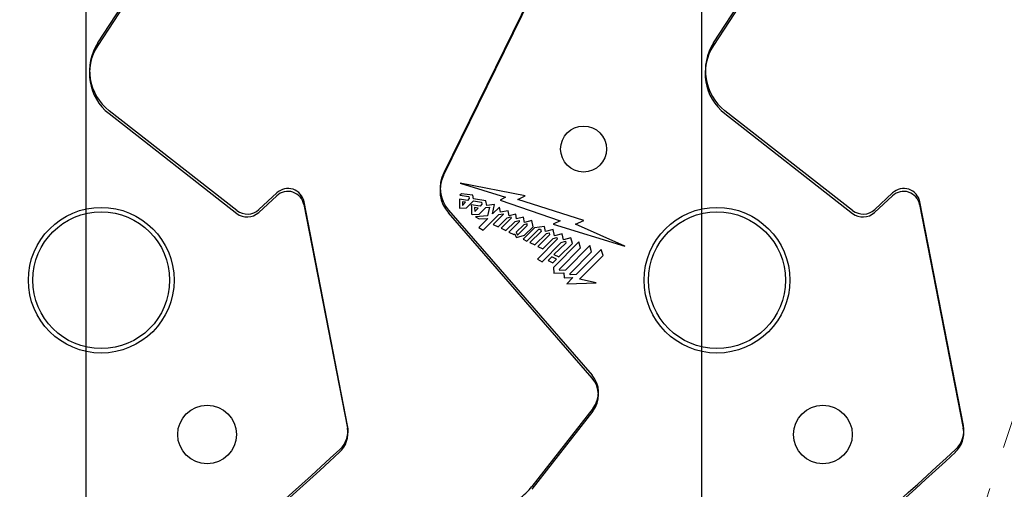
# Model space of a CAD drawing. Header units: inches. Extents: x 0.1 to 87.3, y 0.1 to 33.9.
# Tile 29 of 174: x 9.8 to 12, y 22.2 to 23.3. Entities that reach past the tile are written whole.
import ezdxf

# ---------------------------------------------------------------- set-up
doc = ezdxf.new("R2010")
doc.units = ezdxf.units.IN
doc.header["$MEASUREMENT"] = 0
for name, pattern in [('CENTERX2', [0.8, 0.5, -0.1, 0.1, -0.1]), ('DOT2', [0.025, 0, -0.025]), ('HIDDEN', [0.075, 0.05, -0.025])]:
    doc.linetypes.add(name, pattern=pattern)

msp = doc.modelspace()

# ---------------------------------------------------------------- linework, layer by layer
at = {"color": 7, "linetype": 'Continuous'}
for p, q in [((9.90957, 20.43835), (9.90957, 26.74835)), ((9.90957, 20.43835), (9.90957, 26.74835)), ((11.33457, 20.43835), (11.33457, 26.74835)), ((11.33457, 20.43835), (11.33457, 26.74835)), ((10.95433, 23.34984), (10.73695, 22.90661)), ((9.93669, 23.2078), (10.01045, 23.32084)), ((11.36169, 23.2078), (11.43545, 23.32084)), ((10.25836, 22.81933), (9.96288, 23.05018)), ((11.68336, 22.81933), (11.38788, 23.05018)), ((10.35091, 22.8601), (10.30939, 22.82152)), ((11.77591, 22.8601), (11.73439, 22.82152)), ((10.51471, 22.32186), (10.41381, 22.83962)), ((11.93971, 22.32186), (11.83881, 22.83962)), ((10.74822, 22.82028), (11.08068, 22.43783)), ((11.08268, 22.36153), (10.94129, 22.18056))]:
    msp.add_line(p, q, dxfattribs=at)
at = {"color": 7, "linetype": 'CENTERX2'}
for p, q in [((9.90957, 17.28335), (9.90957, 23.59335)), ((11.33457, 17.28335), (11.33457, 23.59335))]:
    msp.add_line(p, q, dxfattribs=at)
at = {"color": 7, "linetype": 'Continuous', "lineweight": 25}
for p, q in [((10.73655, 22.89998), (10.95393, 23.34321)), ((10.01005, 23.3142), (9.93629, 23.20117)), ((11.43505, 23.3142), (11.36129, 23.20117)), ((9.96248, 23.04355), (10.25796, 22.8127)), ((11.38748, 23.04355), (11.68296, 22.8127)), ((10.92534, 22.85296), (10.77504, 22.88256)), ((10.77504, 22.88256), (10.88003, 22.85002)), ((10.77809, 22.85811), (10.77457, 22.85461)), ((10.77457, 22.85461), (10.79535, 22.85147)), ((10.80442, 22.85454), (10.77809, 22.85811)), ((10.80605, 22.84627), (10.80442, 22.85454)), ((10.30899, 22.81488), (10.35051, 22.85346)), ((10.41341, 22.83298), (10.51431, 22.31523)), ((10.79214, 22.8428), (10.77341, 22.84559)), ((10.78023, 22.83956), (10.78051, 22.83121)), ((10.78777, 22.83842), (10.78023, 22.83956)), ((10.78051, 22.83121), (10.78777, 22.83842)), ((10.7898, 22.82523), (10.80622, 22.84157)), ((10.79631, 22.84694), (10.79214, 22.8428)), ((10.79535, 22.85147), (10.79631, 22.84694)), ((10.82117, 22.82936), (10.80094, 22.83262)), ((10.83421, 22.84176), (10.80605, 22.84627)), ((10.80622, 22.84157), (10.8245, 22.83861)), ((10.82559, 22.83375), (10.82117, 22.82936)), ((10.8245, 22.83861), (10.82559, 22.83375)), ((10.83647, 22.83104), (10.83421, 22.84176)), ((10.8544, 22.833), (10.83647, 22.83104)), ((10.84977, 22.81127), (10.8544, 22.833)), ((10.88003, 22.85002), (10.8674, 22.84355)), ((10.8674, 22.84355), (11.00642, 22.79527)), ((10.90828, 22.8451), (10.92534, 22.85296)), ((11.06141, 22.79655), (10.90828, 22.8451)), ((11.73399, 22.81488), (11.77551, 22.85346)), ((11.83841, 22.83298), (11.93931, 22.31523)), ((11.08028, 22.4312), (10.74782, 22.81365)), ((10.77365, 22.82527), (10.77472, 22.82441)), ((10.77472, 22.82441), (10.7898, 22.82523)), ((10.80148, 22.81087), (10.80264, 22.80994)), ((10.80264, 22.80994), (10.81888, 22.81062)), ((10.81651, 22.82475), (10.80836, 22.82611)), ((10.80836, 22.82611), (10.8088, 22.81714)), ((10.8088, 22.81714), (10.81651, 22.82475)), ((10.81888, 22.81062), (10.83452, 22.82609)), ((10.82803, 22.77396), (10.86441, 22.81028)), ((10.83452, 22.82609), (10.84266, 22.82695)), ((10.84266, 22.82695), (10.83869, 22.80685)), ((10.86577, 22.82723), (10.84977, 22.81127)), ((10.87485, 22.80992), (10.8517, 22.78694)), ((10.86441, 22.81028), (10.87442, 22.81198)), ((10.86854, 22.81574), (10.86577, 22.82723)), ((10.88625, 22.81866), (10.86854, 22.81574)), ((10.87442, 22.81198), (10.87485, 22.80992)), ((10.88856, 22.807), (10.88625, 22.81866)), ((10.90355, 22.81095), (10.88856, 22.807)), ((10.90576, 22.79978), (10.90355, 22.81095)), ((10.83869, 22.80685), (10.8107, 22.80471)), ((10.8107, 22.80471), (10.81896, 22.8)), ((10.83945, 22.80085), (10.81817, 22.77968)), ((10.81896, 22.8), (10.83945, 22.80085)), ((10.8517, 22.78694), (10.86299, 22.78165)), ((10.86299, 22.78165), (10.884, 22.80238)), ((10.89287, 22.8012), (10.86989, 22.77842)), ((10.88104, 22.7728), (10.90257, 22.79417)), ((10.884, 22.80238), (10.89235, 22.80428)), ((10.91202, 22.79307), (10.88806, 22.76926)), ((10.89235, 22.80428), (10.89287, 22.8012)), ((10.90257, 22.79417), (10.91155, 22.79635)), ((10.92212, 22.78644), (10.90457, 22.76904)), ((10.92136, 22.80364), (10.90576, 22.79978)), ((10.91155, 22.79635), (10.91202, 22.79307)), ((10.92382, 22.79192), (10.92136, 22.80364)), ((10.92978, 22.78817), (10.92212, 22.78644)), ((10.94073, 22.79597), (10.92382, 22.79192)), ((10.93047, 22.78474), (10.92978, 22.78817)), ((10.94375, 22.78126), (10.94073, 22.79597)), ((11.00642, 22.79527), (10.99052, 22.78745)), ((10.99052, 22.78745), (11.1562, 22.73682)), ((11.04177, 22.7876), (11.06141, 22.79655)), ((11.1562, 22.73682), (11.04177, 22.7876)), ((10.81817, 22.77968), (10.82803, 22.77396)), ((10.86989, 22.77842), (10.88104, 22.7728)), ((10.88806, 22.76926), (10.8993, 22.7638)), ((10.8993, 22.7638), (10.90112, 22.76568)), ((10.90112, 22.76568), (10.90531, 22.75718)), ((10.90457, 22.76904), (10.90765, 22.76213)), ((10.90765, 22.76213), (10.93047, 22.78474)), ((10.94694, 22.77881), (10.92054, 22.753)), ((10.92418, 22.76187), (10.94375, 22.78126)), ((10.92963, 22.74861), (10.9571, 22.77572)), ((10.96234, 22.77048), (10.93654, 22.74495)), ((10.97019, 22.78264), (10.94694, 22.77881)), ((10.94809, 22.73973), (10.9749, 22.76631)), ((10.9571, 22.77572), (10.96106, 22.77636)), ((10.96106, 22.77636), (10.96234, 22.77048)), ((10.97246, 22.77055), (10.97019, 22.78264)), ((10.99066, 22.7754), (10.97246, 22.77055)), ((10.9749, 22.76631), (10.98073, 22.76789)), ((10.98073, 22.76789), (10.98168, 22.76279)), ((10.99356, 22.76043), (10.99066, 22.7754)), ((11.01101, 22.76532), (10.99356, 22.76043)), ((11.01431, 22.75143), (11.01101, 22.76532)), ((10.90531, 22.75718), (10.92418, 22.76187)), ((10.92054, 22.753), (10.92963, 22.74861)), ((10.93654, 22.74495), (10.94809, 22.73973)), ((10.99988, 22.75263), (10.95387, 22.70672)), ((10.98168, 22.76279), (10.95482, 22.73594)), ((10.96457, 22.70083), (11.00861, 22.74507)), ((10.96615, 22.73036), (10.99052, 22.75483)), ((10.99052, 22.75483), (10.99884, 22.75716)), ((11.04977, 22.74671), (10.991, 22.68717)), ((11.01949, 22.74407), (10.99218, 22.71746)), ((10.99884, 22.75716), (10.99988, 22.75263)), ((11.00346, 22.71186), (11.0349, 22.74284)), ((11.00861, 22.74507), (11.01864, 22.74795)), ((11.03159, 22.75621), (11.01431, 22.75143)), ((11.01864, 22.74795), (11.01949, 22.74407)), ((11.0349, 22.74284), (11.03159, 22.75621)), ((11.0537, 22.7326), (11.04977, 22.74671)), ((10.95482, 22.73594), (10.96615, 22.73036)), ((10.99218, 22.71746), (11.00346, 22.71186)), ((11.00534, 22.68374), (11.0537, 22.7326)), ((11.07528, 22.73798), (11.01914, 22.68122)), ((11.02952, 22.67376), (11.07918, 22.72382)), ((11.10172, 22.72922), (11.0434, 22.6712)), ((11.07918, 22.72382), (11.07528, 22.73798)), ((11.10569, 22.71511), (11.10172, 22.72922)), ((10.95387, 22.70672), (10.96457, 22.70083)), ((10.98712, 22.71225), (10.97862, 22.7039)), ((10.97862, 22.7039), (10.9896, 22.69796)), ((10.99822, 22.70652), (10.98712, 22.71225)), ((10.9896, 22.69796), (10.99822, 22.70652)), ((11.0512, 22.66025), (11.10569, 22.71511)), ((10.991, 22.68717), (10.99196, 22.67397)), ((10.99196, 22.67397), (11.01527, 22.67485)), ((11.00573, 22.6807), (11.00534, 22.68374)), ((11.01914, 22.68122), (11.00573, 22.6807)), ((11.01527, 22.67485), (11.01599, 22.66339)), ((11.02991, 22.6707), (11.02952, 22.67376)), ((11.01599, 22.66339), (11.03591, 22.66418)), ((11.03591, 22.66418), (11.02164, 22.64929)), ((11.02164, 22.64929), (11.08978, 22.6518)), ((11.0434, 22.6712), (11.02991, 22.6707)), ((11.08978, 22.6518), (11.0512, 22.66025)), ((11.08228, 22.35489), (10.94089, 22.17393))]:
    msp.add_line(p, q, dxfattribs=at)
at = {"color": 7, "linetype": 'DOT2', "lineweight": 18}
msp.add_line((10.76586, 18.47678), (12.08221, 22.41906), dxfattribs=at)
at = {"color": 7, "linetype": 'Continuous', "lineweight": 25}
for centre, radius in [((11.06067, 22.96164), 0.05325), ((9.94442, 22.65796), 0.1686), ((9.94442, 22.65796), 0.15838), ((11.36942, 22.65796), 0.1686), ((11.36942, 22.65796), 0.15838), ((10.18949, 22.3009), 0.068), ((11.61449, 22.3009), 0.068)]:
    msp.add_circle(centre, radius, dxfattribs=at)
for centre, radius, start, end in [((10.0352, 23.13662), 0.11811, 146.87156, 232), ((11.4602, 23.13662), 0.11811, 146.87156, 232), ((10.80725, 22.86531), 0.07874, 153.87492, 220.99991), ((10.37627, 22.82574), 0.03784, 11.0281, 132.89784), ((11.80127, 22.82574), 0.03784, 11.0281, 132.89784), ((12.16048, 22.85186), 1.38709, 180.25902, 181.09872), ((12.27687, 22.85789), 1.47614, 180.98115, 181.82558), ((10.28219, 22.84372), 0.03937, 232, 312.89784), ((11.70719, 22.84372), 0.03937, 232, 312.89784), ((11.035, 22.39183), 0.06, 322, 41), ((10.45542, 22.30375), 0.06, 312.56448, 11.0281), ((11.88042, 22.30375), 0.06, 312.56448, 11.0281), ((-8.14548, 42.55726), 27.55906, 308.428925, 312.564485), ((-6.72048, 42.55726), 27.55906, 308.428925, 312.564485)]:
    msp.add_arc(centre, radius, start, end, dxfattribs=at)
at = {"color": 7, "linetype": 'Continuous'}
for centre, radius, start, end in [((10.0356, 23.14325), 0.11811, 146.87156, 232), ((11.4606, 23.14325), 0.11811, 146.87156, 232), ((10.80765, 22.87194), 0.07874, 153.87492, 220.99991), ((10.37667, 22.83238), 0.03784, 11.0281, 132.89784), ((11.80167, 22.83238), 0.03784, 11.0281, 132.89784), ((10.28259, 22.85036), 0.03937, 232, 312.89784), ((11.70759, 22.85036), 0.03937, 232, 312.89784), ((11.0354, 22.39847), 0.06, 322, 41), ((10.45582, 22.31039), 0.06, 312.56448, 11.0281), ((11.88082, 22.31039), 0.06, 312.56448, 11.0281), ((-8.14508, 42.56389), 27.55906, 308.622484, 312.564485), ((-6.72008, 42.56389), 27.55906, 308.622484, 312.564485), ((-5.29508, 42.56389), 27.55906, 308.622484, 312.564485), ((10.83296, 22.2652), 0.13748, 304.64598, 322)]:
    msp.add_arc(centre, radius, start, end, dxfattribs=at)
at = {"color": 7, "linetype": 'HIDDEN', "lineweight": 18}
msp.add_arc((-5.29548, 42.55726), 27.55906, 308.428925, 312.564485, dxfattribs=at)

doc.saveas('drawing.dxf')
